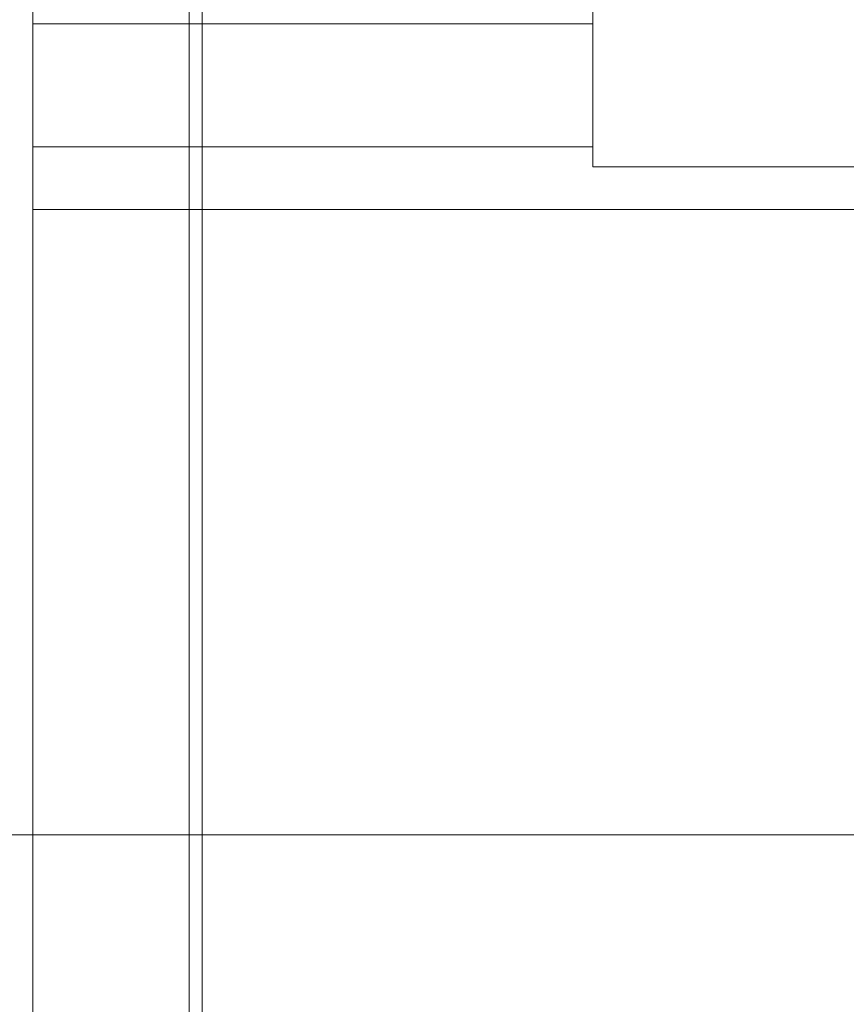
# Model space of a CAD drawing. Header units: inches. Extents: x -412 to -304, y -62 to 18.
# Tile 159 of 256: x -360.16 to -358.91, y -43.12 to -41.63. Entities that reach past the tile are written whole.
import ezdxf

# ---------------------------------------------------------------- set-up
doc = ezdxf.new("R2010")
doc.units = ezdxf.units.IN
doc.header["$LTSCALE"] = 32
doc.header["$MEASUREMENT"] = 0
for name, color, linetype, lineweight in [('Black', 7, 'Continuous', 18), ('DashLine', 7, 'Continuous', 13), ('Drawing', 7, 'Continuous', 18), ('None', 7, 'Continuous', 18), ('SolidLine', 7, 'Continuous', 15), ('TIMotion-Frame', 7, 'Continuous', 18), ('Wood_1-H', 7, 'Continuous', 13)]:
    doc.layers.add(name, color=color, linetype=linetype, lineweight=lineweight)

# ---------------------------------------------------------------- blocks, each defined once
blk = doc.blocks.new('Group-20')
at = {"layer": 'Black'}
for points in [[(-34.5479, 16.5361, 28.9791), (34.5479, 16.5361, 28.9791), (34.5479, -16.5361, 28.9791), (-34.5479, -16.5361, 28.9791)], [(-34.5479, 16.5361, 27.7008), (34.5479, 16.5361, 27.7008), (34.5479, -16.5361, 27.7008), (-34.5479, -16.5361, 27.7008)]]:
    blk.add_3dface(points, dxfattribs=at)
at = {"layer": 'Wood_1-H'}
for points in [[(-35.9649, 17.9531, 28.9988), (35.9649, 17.9531, 28.9988), (35.9649, -17.9531, 28.9988), (-35.9649, -17.9531, 28.9988)], [(-35.9649, 17.9531, 28.9791), (35.9649, 17.9531, 28.9791), (35.9649, -17.9531, 28.9791), (-35.9649, -17.9531, 28.9791)]]:
    blk.add_3dface(points, dxfattribs=at)
blk = doc.blocks.new('MpHtAdjTrough-1095 (3D)')
at = {"layer": 'Black'}
for points in [[(-17.3622, -4.0547, -1.5537), (17.3622, -4.0547, -1.5537), (17.3622, 2.5995, -3.9756), (-17.3622, 2.5995, -3.9756)], [(-17.3622, 2.5917, -4.0365), (17.3622, 2.5917, -4.0365), (17.3622, -4.0751, -1.6099), (-17.3622, -4.0751, -1.6099)]]:
    blk.add_3dface(points, dxfattribs=at)
at = {"layer": 'Black', "invisible_edges": 10}
blk.add_3dface([(17.3622, -4.0751, -1.6099), (17.3622, 2.5917, -4.0365), (17.3622, 2.5995, -3.9756), (17.3622, -4.0547, -1.5537)], dxfattribs=at)
blk = doc.blocks.new('TL9-Upper (3D)')
at = {"layer": 'TIMotion-Frame'}
for points, invisible_edges in [([(-2.0669, 5.8659, -1.8898), (-2.0669, 5.4373, -1.1017), (-2.0669, 5.4527, -1.1024)], 9), ([(-2.0669, 5.8659, -1.8898), (-2.0669, 5.422, -1.0997), (-2.0669, 5.4373, -1.1017)], 9), ([(-2.0669, 5.8659, -1.8898), (-2.0669, 5.3779, -1.0858), (-2.0669, 5.3922, -1.0917)], 9), ([(-2.0669, 5.8659, -1.8898), (-2.0669, 5.3511, -1.0703), (-2.0669, 5.3642, -1.0786)], 9), ([(-2.0669, 5.3922, -1.0917), (-2.0669, 5.4069, -1.0963), (-2.0669, 5.8659, -1.8898)], 10), ([(-2.0669, 5.8659, -1.8898), (-2.0669, -1.3386, -1.8898), (-2.0669, 5.3389, -1.0609), (-2.0669, 5.3511, -1.0703)], 10), ([(-2.0669, 5.3642, -1.0786), (-2.0669, 5.3779, -1.0858), (-2.0669, 5.8659, -1.8898)], 10), ([(-2.0669, 5.4069, -1.0963), (-2.0669, 5.422, -1.0997), (-2.0669, 5.8659, -1.8898)], 10), ([(-2.0669, -1.3386, -1.8916), (-2.0667, 5.8659, -1.8995), (-2.0666, 5.8658, -1.9013)], 9), ([(-2.0669, -1.3386, -1.8916), (-2.0669, 5.8659, -1.8916), (-2.0667, 5.8659, -1.8995)], 9), ([(-2.0669, 5.8659, -1.8898), (-2.0669, 5.8659, -1.8916), (-2.0669, -1.3386, -1.8916), (-2.0669, -1.3386, -1.8898)], 2), ([(-2.0666, 5.8658, -1.9013), (-2.0659, -1.3386, -1.912), (-2.0669, -1.3386, -1.8916)], 9), ([(-2.0659, -1.3386, -1.912), (-2.0666, 5.8658, -1.9013), (-2.0662, 5.8654, -1.9083)], 9), ([(-2.0662, 5.8654, -1.9083), (-2.0658, 5.865, -1.912), (-2.0659, -1.3386, -1.912)], 10), ([(-2.0659, -1.3386, -1.912), (-2.0658, 5.865, -1.912), (-2.0648, 5.864, -1.9212)], 9), ([(-2.0648, 5.864, -1.9212), (-2.0631, -1.3386, -1.9322), (-2.0659, -1.3386, -1.912)], 9), ([(-2.0631, -1.3386, -1.9322), (-2.0648, 5.864, -1.9212), (-2.0647, 5.8638, -1.9224)], 9), ([(-2.0647, 5.8638, -1.9224), (-2.063, 5.8622, -1.9322), (-2.0631, -1.3386, -1.9322)], 10), ([(-2.0631, -1.3386, -1.9322), (-2.063, 5.8622, -1.9322), (-2.0622, 5.8614, -1.9367)], 9), ([(-2.0631, -1.3386, -1.9322), (-2.0622, 5.8614, -1.9367), (-2.0612, 5.8604, -1.9409)], 9), ([(-2.0612, 5.8604, -1.9409), (-2.0586, -1.3386, -1.9521), (-2.0631, -1.3386, -1.9322)], 9), ([(-2.0586, -1.3386, -1.9521), (-2.0612, 5.8604, -1.9409), (-2.0587, 5.8579, -1.9513)], 9), ([(-2.0587, 5.8579, -1.9513), (-2.0585, 5.8577, -1.9521), (-2.0586, -1.3386, -1.9521)], 10), ([(-2.0586, -1.3386, -1.9521), (-2.0585, 5.8577, -1.9521), (-2.056, 5.8552, -1.9602)], 9), ([(-2.056, 5.8552, -1.9602), (-2.0523, -1.3386, -1.9715), (-2.0586, -1.3386, -1.9521)], 9), ([(-2.0523, -1.3386, -1.9715), (-2.056, 5.8552, -1.9602), (-2.0542, 5.8534, -1.9662)], 9), ([(-2.0542, 5.8534, -1.9662), (-2.0522, 5.8514, -1.9715), (-2.0523, -1.3386, -1.9715)], 10), ([(-2.0523, -1.3386, -1.9715), (-2.0522, 5.8514, -1.9715), (-2.0493, 5.8485, -1.979)], 9), ([(-2.0493, 5.8485, -1.979), (-2.0444, -1.3386, -1.9903), (-2.0523, -1.3386, -1.9715)], 9), ([(-2.0444, -1.3386, -1.9903), (-2.0493, 5.8485, -1.979), (-2.0485, 5.8477, -1.9812)], 9), ([(-2.0485, 5.8477, -1.9812), (-2.0443, 5.8435, -1.9903), (-2.0444, -1.3386, -1.9903)], 10), ([(-2.0444, -1.3386, -1.9903), (-2.0443, 5.8435, -1.9903), (-2.0421, 5.8413, -1.9952)], 9), ([(-2.0444, -1.3386, -1.9903), (-2.0421, 5.8413, -1.9952), (-2.041, 5.8402, -1.9972)], 9), ([(-2.041, 5.8402, -1.9972), (-2.035, -1.3386, -2.0084), (-2.0444, -1.3386, -1.9903)], 9), ([(-2.041, 5.8402, -1.9972), (-2.035, 5.8341, -2.0084), (-2.035, -1.3386, -2.0084)], 10), ([(-2.035, -1.3386, -2.0084), (-2.035, 5.8341, -2.0084), (-2.0347, 5.8339, -2.0088)], 9), ([(-2.035, -1.3386, -2.0084), (-2.0347, 5.8339, -2.0088), (-2.0311, 5.8303, -2.0145)], 9), ([(-1.2206, 5.4682, -1.1017), (-1.2206, 5.4527, -1.1024), (-1.2206, 5.222, -1.122), (-1.2206, 5.8366, -1.122)], 10), ([(-2.0311, 5.8303, -2.0145), (-2.024, -1.3386, -2.0256), (-2.035, -1.3386, -2.0084)], 9), ([(-2.024, -1.3386, -2.0256), (-2.0311, 5.8303, -2.0145), (-2.0248, 5.8239, -2.0244)], 9), ([(-2.0248, 5.8239, -2.0244), (-2.0239, 5.8231, -2.0256), (-2.024, -1.3386, -2.0256)], 10), ([(-2.024, -1.3386, -2.0256), (-2.0239, 5.8231, -2.0256), (-2.0198, 5.819, -2.031)], 9), ([(-2.0198, 5.819, -2.031), (-2.0115, -1.3386, -2.0418), (-2.024, -1.3386, -2.0256)], 9), ([(-2.0115, -1.3386, -2.0418), (-2.0198, 5.819, -2.031), (-2.0129, 5.8121, -2.0401)], 9), ([(-2.0129, 5.8121, -2.0401), (-2.0114, 5.8106, -2.0417), (-2.0115, -1.3386, -2.0418)], 10), ([(-2.0115, -1.3386, -2.0418), (-2.0114, 5.8106, -2.0417), (-2.0072, 5.8064, -2.0464)], 9), ([(-2.0072, 5.8064, -2.0464), (-1.9977, -1.3386, -2.0568), (-2.0115, -1.3386, -2.0418)], 9), ([(-1.9977, -1.3386, -2.0568), (-2.0072, 5.8064, -2.0464), (-1.999, 5.7982, -2.0555)], 9), ([(-1.999, 5.7982, -2.0555), (-1.9977, 5.7968, -2.0567), (-1.9977, -1.3386, -2.0568)], 10), ([(-1.9977, -1.3386, -2.0568), (-1.9977, 5.7968, -2.0567), (-1.9933, 5.7925, -2.0608)], 9), ([(-1.9933, 5.7925, -2.0608), (-1.9827, -1.3386, -2.0706), (-1.9977, -1.3386, -2.0568)], 9), ([(-1.9827, -1.3386, -2.0706), (-1.9933, 5.7925, -2.0608), (-1.9844, 5.7836, -2.0691)], 9), ([(-1.9844, 5.7836, -2.0691), (-1.9827, 5.7818, -2.0705), (-1.9827, -1.3386, -2.0706)], 10), ([(-1.9827, -1.3386, -2.0706), (-1.9827, 5.7818, -2.0705), (-1.9783, 5.7775, -2.0739)], 9), ([(-1.9783, 5.7775, -2.0739), (-1.9665, -1.3386, -2.083), (-1.9827, -1.3386, -2.0706)], 9), ([(-1.9665, -1.3386, -2.083), (-1.9783, 5.7775, -2.0739), (-1.9684, 5.7675, -2.0817)], 9), ([(-1.9684, 5.7675, -2.0817), (-1.9665, 5.7656, -2.0829), (-1.9665, -1.3386, -2.083)], 10), ([(-1.9665, -1.3386, -2.083), (-1.9665, 5.7656, -2.0829), (-1.9622, 5.7613, -2.0857)], 9), ([(-1.9622, 5.7613, -2.0857), (-1.9494, -1.3386, -2.094), (-1.9665, -1.3386, -2.083)], 9), ([(-1.9622, 5.7613, -2.0857), (-1.9493, 5.7485, -2.094), (-1.9494, -1.3386, -2.094)], 10), ([(-1.9494, -1.3386, -2.094), (-1.9493, 5.7485, -2.094), (-1.9487, 5.7478, -2.0944)], 9), ([(-1.9494, -1.3386, -2.094), (-1.9487, 5.7478, -2.0944), (-1.9452, 5.7443, -2.0962)], 9), ([(-1.9452, 5.7443, -2.0962), (-1.9313, -1.3386, -2.1035), (-1.9494, -1.3386, -2.094)], 9), ([(-1.9452, 5.7443, -2.0962), (-1.9312, 5.7304, -2.1034), (-1.9313, -1.3386, -2.1035)], 10), ([(-1.9313, -1.3386, -2.1035), (-1.9312, 5.7304, -2.1034), (-1.9277, 5.7269, -2.1051)], 9), ([(-1.9313, -1.3386, -2.1035), (-1.9277, 5.7269, -2.1051), (-1.9274, 5.7265, -2.1053)], 9), ([(-1.9274, 5.7265, -2.1053), (-1.9125, -1.3386, -2.1114), (-1.9313, -1.3386, -2.1035)], 9), ([(-1.9274, 5.7265, -2.1053), (-1.9124, 5.7115, -2.1111), (-1.9125, -1.3386, -2.1114)], 10), ([(-1.9125, -1.3386, -2.1114), (-1.9124, 5.7115, -2.1111), (-1.9088, 5.7079, -2.1125)], 9), ([(-1.9088, 5.7079, -2.1125), (-1.893, -1.3386, -2.1176), (-1.9125, -1.3386, -2.1114)], 9), ([(-1.893, -1.3386, -2.1176), (-1.9088, 5.7079, -2.1125), (-1.9054, 5.7046, -2.1139)], 9), ([(-1.9054, 5.7046, -2.1139), (-1.8929, 5.6921, -2.1173), (-1.893, -1.3386, -2.1176)], 10), ([(-1.893, -1.3386, -2.1176), (-1.8929, 5.6921, -2.1173), (-1.8896, 5.6888, -2.1182)], 9), ([(-1.8896, 5.6888, -2.1182), (-1.8731, -1.3386, -2.1221), (-1.893, -1.3386, -2.1176)], 9), ([(-1.8731, -1.3386, -2.1221), (-1.8896, 5.6888, -2.1182), (-1.8804, 5.6796, -2.1207)], 9), ([(-1.8804, 5.6796, -2.1207), (-1.873, 5.6723, -2.1219), (-1.8731, -1.3386, -2.1221)], 10), ([(-1.8731, -1.3386, -2.1221), (-1.873, 5.6723, -2.1219), (-1.8701, 5.6693, -2.1224)], 9), ([(-1.8701, 5.6693, -2.1224), (-1.8529, -1.3386, -2.1249), (-1.8731, -1.3386, -2.1221)], 9), ([(-1.8529, -1.3386, -2.1249), (-1.8701, 5.6693, -2.1224), (-1.8575, 5.6568, -2.1244)], 9), ([(-1.8575, 5.6568, -2.1244), (-1.8529, 5.6521, -2.1247), (-1.8529, -1.3386, -2.1249)], 10), ([(-1.8529, -1.3386, -2.1249), (-1.8529, 5.6521, -2.1247), (-1.8503, 5.6495, -2.1249)], 9), ([(-1.8503, 5.6495, -2.1249), (-1.8326, -1.3386, -2.126), (-1.8529, -1.3386, -2.1249)], 9), ([(-1.8503, 5.6495, -2.1249), (-1.8326, 5.6317, -2.1259), (-1.8326, -1.3386, -2.126)], 10), ([(-1.8326, -1.3386, -2.126), (-1.8326, 5.6317, -2.1259), (-1.8307, 5.6299, -2.126)], 9), ([(-1.8307, 5.6299, -2.126), (-1.8307, -1.3386, -2.126), (-1.8326, -1.3386, -2.126)], 8), ([(-1.8111, 5.4921, -2.126), (-1.8111, -1.3386, -2.126), (-1.8307, -1.3386, -2.126), (-1.8307, 5.6299, -2.126)], 8), ([(-2.0669, 5.4382, -0.5909), (-1.2206, 5.4382, -0.5909), (-1.2206, 5.4665, -0.5908), (-2.0669, 5.4665, -0.5908)], 4), ([(-2.0669, 5.4382, -0.5909), (-2.0669, 5.4665, -0.5908), (-2.0669, 5.4527, -0.748), (-2.0669, 5.4373, -0.7487)], 10), ([(-1.2206, 5.4665, -0.5908), (-1.2206, 5.4382, -0.5909), (-1.2206, 5.4373, -0.7487), (-1.2206, 5.4527, -0.748)], 10), ([(-2.0669, 5.4527, -0.748), (-1.2206, 5.4527, -0.748), (-1.2206, 5.4373, -0.7487), (-2.0669, 5.4373, -0.7487)], 5), ([(-2.0669, 5.4373, -1.1017), (-1.2206, 5.4373, -1.1017), (-1.2206, 5.4527, -1.1024), (-2.0669, 5.4527, -1.1024)], 5), ([(-1.2206, 5.222, -1.122), (-1.2206, 5.4527, -1.1024), (-1.2206, 5.4373, -1.1017)], 9), ([(-2.0669, 5.252, -0.3425), (-2.0669, 5.4382, -0.5909), (-2.0669, 5.3389, -0.7895), (-2.0669, 5.3275, -0.7999)], 10), ([(-2.0669, 5.4382, -0.5909), (-2.0669, 5.4069, -0.7541), (-2.0669, 5.3922, -0.7587)], 9), ([(-2.0669, 5.4382, -0.5909), (-2.0669, 5.3779, -0.7646), (-2.0669, 5.3642, -0.7718)], 9), ([(-2.0669, 5.4382, -0.5909), (-2.0669, 5.422, -0.7507), (-2.0669, 5.4069, -0.7541)], 9), ([(-2.0669, 5.3642, -0.7718), (-2.0669, 5.3511, -0.7801), (-2.0669, 5.4382, -0.5909)], 10), ([(-2.0669, 5.4373, -0.7487), (-2.0669, 5.422, -0.7507), (-2.0669, 5.4382, -0.5909)], 10), ([(-2.0669, 5.3922, -0.7587), (-2.0669, 5.3779, -0.7646), (-2.0669, 5.4382, -0.5909)], 10), ([(-2.0669, 5.3511, -0.7801), (-2.0669, 5.3389, -0.7895), (-2.0669, 5.4382, -0.5909)], 10), ([(-2.0669, 5.4373, -0.7487), (-1.2206, 5.4373, -0.7487), (-1.2206, 5.422, -0.7507), (-2.0669, 5.422, -0.7507)], 5), ([(-2.0669, 5.422, -1.0997), (-1.2206, 5.422, -1.0997), (-1.2206, 5.4373, -1.1017), (-2.0669, 5.4373, -1.1017)], 5), ([(-1.2206, 5.4382, -0.5909), (-1.2206, 5.4069, -0.7541), (-1.2206, 5.422, -0.7507)], 9), ([(-1.2206, 5.4382, -0.5909), (-1.2206, 5.3642, -0.7718), (-1.2206, 5.3779, -0.7646)], 9), ([(-1.2206, 5.4382, -0.5909), (-1.2206, 5.3389, -0.7895), (-1.2206, 5.3511, -0.7801)], 9), ([(-1.2206, 5.4382, -0.5909), (-1.2206, 5.3922, -0.7587), (-1.2206, 5.4069, -0.7541)], 9), ([(-1.2206, 5.3511, -0.7801), (-1.2206, 5.3642, -0.7718), (-1.2206, 5.4382, -0.5909)], 10), ([(-1.2206, 5.3275, -0.7999), (-1.2206, 5.3389, -0.7895), (-1.2206, 5.4382, -0.5909), (-1.2206, 5.252, -0.3425)], 10), ([(-1.2206, 5.3779, -0.7646), (-1.2206, 5.3922, -0.7587), (-1.2206, 5.4382, -0.5909)], 10), ([(-1.2206, 5.422, -0.7507), (-1.2206, 5.4373, -0.7487), (-1.2206, 5.4382, -0.5909)], 10), ([(-1.2206, 5.222, -1.122), (-1.2206, 5.4373, -1.1017), (-1.2206, 5.422, -1.0997)], 9), ([(-2.0669, 5.422, -0.7507), (-1.2206, 5.422, -0.7507), (-1.2206, 5.4069, -0.7541), (-2.0669, 5.4069, -0.7541)], 5), ([(-2.0669, 5.4069, -1.0963), (-1.2206, 5.4069, -1.0963), (-1.2206, 5.422, -1.0997), (-2.0669, 5.422, -1.0997)], 5), ([(-1.2206, 5.422, -1.0997), (-1.2206, 5.4069, -1.0963), (-1.2206, 5.222, -1.122)], 10), ([(-2.0669, 5.4069, -0.7541), (-1.2206, 5.4069, -0.7541), (-1.2206, 5.3922, -0.7587), (-2.0669, 5.3922, -0.7587)], 5), ([(-2.0669, 5.3922, -1.0917), (-1.2206, 5.3922, -1.0917), (-1.2206, 5.4069, -1.0963), (-2.0669, 5.4069, -1.0963)], 5), ([(-1.2206, 5.222, -1.122), (-1.2206, 5.4069, -1.0963), (-1.2206, 5.3922, -1.0917)], 9), ([(-2.0669, 5.3922, -0.7587), (-1.2206, 5.3922, -0.7587), (-1.2206, 5.3779, -0.7646), (-2.0669, 5.3779, -0.7646)], 5), ([(-2.0669, 5.3779, -1.0858), (-1.2206, 5.3779, -1.0858), (-1.2206, 5.3922, -1.0917), (-2.0669, 5.3922, -1.0917)], 5), ([(-1.2206, 5.3922, -1.0917), (-1.2206, 5.3779, -1.0858), (-1.2206, 5.222, -1.122)], 10), ([(-2.0669, 5.3779, -0.7646), (-1.2206, 5.3779, -0.7646), (-1.2206, 5.3642, -0.7718), (-2.0669, 5.3642, -0.7718)], 5), ([(-2.0669, 5.3642, -1.0786), (-1.2206, 5.3642, -1.0786), (-1.2206, 5.3779, -1.0858), (-2.0669, 5.3779, -1.0858)], 5), ([(-1.2206, 5.222, -1.122), (-1.2206, 5.3779, -1.0858), (-1.2206, 5.3642, -1.0786)], 9), ([(-2.0669, 5.3642, -0.7718), (-1.2206, 5.3642, -0.7718), (-1.2206, 5.3511, -0.7801), (-2.0669, 5.3511, -0.7801)], 5), ([(-2.0669, 5.3511, -1.0703), (-1.2206, 5.3511, -1.0703), (-1.2206, 5.3642, -1.0786), (-2.0669, 5.3642, -1.0786)], 5), ([(-1.2206, 5.3642, -1.0786), (-1.2206, 5.3511, -1.0703), (-1.2206, 5.222, -1.122)], 10), ([(-2.0669, 5.3511, -0.7801), (-1.2206, 5.3511, -0.7801), (-1.2206, 5.3389, -0.7895), (-2.0669, 5.3389, -0.7895)], 5), ([(-2.0669, 5.3389, -1.0609), (-1.2206, 5.3389, -1.0609), (-1.2206, 5.3511, -1.0703), (-2.0669, 5.3511, -1.0703)], 5), ([(-1.2206, 5.3511, -1.0703), (-1.2206, 5.3389, -1.0609), (-1.2206, 5.222, -1.122)], 10), ([(-2.0669, 5.3389, -0.7895), (-1.2206, 5.3389, -0.7895), (-1.2206, 5.3275, -0.7999), (-2.0669, 5.3275, -0.7999)], 5), ([(-2.0669, 5.3275, -1.0505), (-1.2206, 5.3275, -1.0505), (-1.2206, 5.3389, -1.0609), (-2.0669, 5.3389, -1.0609)], 5), ([(-2.0669, 5.3275, -1.0505), (-2.0669, 5.3389, -1.0609), (-2.0669, -1.3386, -1.8898)], 10), ([(-2.0669, 5.3275, -0.7999), (-1.2206, 5.3275, -0.7999), (-1.2206, 5.317, -0.8113), (-2.0669, 5.317, -0.8113)], 5), ([(-2.0669, 5.317, -1.0391), (-1.2206, 5.317, -1.0391), (-1.2206, 5.3275, -1.0505), (-2.0669, 5.3275, -1.0505)], 5), ([(-2.0669, 0.1962, -0.9098), (-2.0669, 5.252, -0.3425), (-2.0669, 5.3275, -0.7999), (-2.0669, 5.317, -0.8113)], 11), ([(-2.0669, 5.317, -1.0391), (-2.0669, 5.3275, -1.0505), (-2.0669, -1.3386, -1.8898)], 10), ([(-1.2206, 5.222, -1.122), (-1.2206, 5.3389, -1.0609), (-1.2206, 5.3275, -1.0505)], 9), ([(-1.2206, 5.3275, -0.7999), (-1.2206, 5.2456, -0.3348), (-1.2206, 5.2387, -0.3277), (-1.2206, 5.2312, -0.3212)], 9), ([(-1.2206, 5.3275, -0.7999), (-1.2206, 5.252, -0.3425), (-1.2206, 5.2456, -0.3348)], 9), ([(-1.2206, 5.2312, -0.3212), (-1.2206, 5.2231, -0.3153), (-1.2206, 5.3275, -0.7999)], 10), ([(-1.2206, 5.222, -0.3145), (-1.2206, 5.317, -0.8113), (-1.2206, 5.3275, -0.7999)], 9), ([(-1.2206, 5.3275, -1.0505), (-1.2206, 5.317, -1.0391), (-1.2206, 5.222, -1.122)], 10), ([(-1.2206, 5.2231, -0.3153), (-1.2206, 5.222, -0.3145), (-1.2206, 5.3275, -0.7999)], 10), ([(-2.0669, 5.317, -0.8113), (-1.2206, 5.317, -0.8113), (-1.2206, 5.3076, -0.8236), (-2.0669, 5.3076, -0.8236)], 5), ([(-2.0669, 5.3076, -1.0268), (-1.2206, 5.3076, -1.0268), (-1.2206, 5.317, -1.0391), (-2.0669, 5.317, -1.0391)], 5), ([(-2.0669, -1.3386, -1.8898), (-2.0669, 5.3076, -1.0268), (-2.0669, 5.317, -1.0391)], 9), ([(-2.0669, 5.317, -0.8113), (-2.0669, 5.3076, -0.8236), (-2.0669, 0.1962, -0.9098)], 10), ([(-1.2206, 5.222, -1.122), (-1.2206, 5.317, -1.0391), (-1.2206, 5.3076, -1.0268)], 9), ([(-1.2206, 5.3076, -0.8236), (-1.2206, 5.317, -0.8113), (-1.2206, 5.222, -0.3145)], 10), ([(-2.0669, 5.3076, -0.8236), (-1.2206, 5.3076, -0.8236), (-1.2206, 5.2993, -0.8366), (-2.0669, 5.2993, -0.8366)], 5), ([(-2.0669, 5.2993, -1.0138), (-1.2206, 5.2993, -1.0138), (-1.2206, 5.3076, -1.0268), (-2.0669, 5.3076, -1.0268)], 5), ([(-2.0669, -1.3386, -1.8898), (-2.0669, 5.2993, -1.0138), (-2.0669, 5.3076, -1.0268)], 9), ([(-2.0669, 5.3076, -0.8236), (-2.0669, 5.2993, -0.8366), (-2.0669, 0.1962, -0.9098)], 10), ([(-2.0669, 5.2993, -0.8366), (-1.2206, 5.2993, -0.8366), (-1.2206, 5.2922, -0.8503), (-2.0669, 5.2922, -0.8503)], 5), ([(-2.0669, 5.2922, -1.0001), (-1.2206, 5.2922, -1.0001), (-1.2206, 5.2993, -1.0138), (-2.0669, 5.2993, -1.0138)], 5), ([(-2.0669, 5.2993, -1.0138), (-2.0669, 0.0803, -1.0917), (-2.0669, 0.0946, -1.0858)], 9), ([(-2.0669, 5.2993, -1.0138), (-2.0669, 0.1213, -1.0703), (-2.0669, 0.1336, -1.0609)], 9), ([(-2.0669, 0.0946, -1.0858), (-2.0669, 0.1083, -1.0786), (-2.0669, 5.2993, -1.0138)], 10), ([(-2.0669, 0.1083, -1.0786), (-2.0669, 0.1213, -1.0703), (-2.0669, 5.2993, -1.0138)], 10), ([(-2.0669, 5.2993, -1.0138), (-2.0669, 0.1554, -1.0391), (-2.0669, 0.1648, -1.0268)], 9), ([(-2.0669, 0.1336, -1.0609), (-2.0669, 0.145, -1.0505), (-2.0669, 5.2993, -1.0138)], 10), ([(-2.0669, 0.145, -1.0505), (-2.0669, 0.1554, -1.0391), (-2.0669, 5.2993, -1.0138)], 10), ([(-2.0669, 5.2993, -1.0138), (-2.0669, -1.3386, -1.8898), (-2.0669, 0.0656, -1.0963), (-2.0669, 0.0803, -1.0917)], 11), ([(-2.0669, 0.1648, -1.0268), (-2.0669, 0.1731, -1.0138), (-2.0669, 5.2993, -1.0138)], 10), ([(-2.0669, 5.2922, -1.0001), (-2.0669, 5.2993, -1.0138), (-2.0669, 0.1962, -0.9406)], 10), ([(-2.0669, 0.1962, -0.9098), (-2.0669, 5.2993, -0.8366), (-2.0669, 5.2922, -0.8503)], 9), ([(-2.0669, 5.2993, -1.0138), (-2.0669, 0.1908, -0.9711), (-2.0669, 0.1942, -0.956)], 9), ([(-2.0669, 5.2993, -1.0138), (-2.0669, 0.1803, -1.0001), (-2.0669, 0.1862, -0.9858)], 9), ([(-2.0669, 0.1862, -0.9858), (-2.0669, 0.1908, -0.9711), (-2.0669, 5.2993, -1.0138)], 10), ([(-2.0669, 0.1731, -1.0138), (-2.0669, 0.1803, -1.0001), (-2.0669, 5.2993, -1.0138)], 10), ([(-2.0669, 0.1942, -0.956), (-2.0669, 0.1962, -0.9406), (-2.0669, 5.2993, -1.0138)], 10), ([(-1.2206, 5.222, -0.3145), (-1.2206, 5.2993, -0.8366), (-1.2206, 5.3076, -0.8236)], 9), ([(-1.2206, 5.3076, -1.0268), (-1.2206, 5.2993, -1.0138), (-1.2206, 5.222, -1.122)], 10), ([(-1.2206, 5.222, -1.122), (-1.2206, 5.2993, -1.0138), (-1.2206, 5.2922, -1.0001)], 9), ([(-1.2206, 5.2922, -0.8503), (-1.2206, 5.2993, -0.8366), (-1.2206, 5.222, -0.3145)], 10), ([(-2.0669, 5.2922, -0.8503), (-1.2206, 5.2922, -0.8503), (-1.2206, 5.2863, -0.8646), (-2.0669, 5.2863, -0.8646)], 5), ([(-2.0669, 5.2863, -0.9858), (-1.2206, 5.2863, -0.9858), (-1.2206, 5.2922, -1.0001), (-2.0669, 5.2922, -1.0001)], 5), ([(-2.0669, 5.2863, -0.9858), (-2.0669, 5.2922, -1.0001), (-2.0669, 0.1962, -0.9406)], 10), ([(-2.0669, 5.2922, -0.8503), (-2.0669, 5.2863, -0.8646), (-2.0669, 0.1962, -0.9098)], 10), ([(-2.0669, 5.2863, -0.8646), (-1.2206, 5.2863, -0.8646), (-1.2206, 5.2816, -0.8793), (-2.0669, 5.2816, -0.8793)], 5), ([(-2.0669, 5.2816, -0.9711), (-1.2206, 5.2816, -0.9711), (-1.2206, 5.2863, -0.9858), (-2.0669, 5.2863, -0.9858)], 5), ([(-2.0669, 0.1962, -0.9406), (-2.0669, 5.2816, -0.9711), (-2.0669, 5.2863, -0.9858)], 9), ([(-2.0669, 5.2863, -0.8646), (-2.0669, 5.2816, -0.8793), (-2.0669, 0.1962, -0.9098)], 10), ([(-2.0669, 5.2816, -0.8793), (-1.2206, 5.2816, -0.8793), (-1.2206, 5.2783, -0.8944), (-2.0669, 5.2783, -0.8944)], 5), ([(-2.0669, 5.2783, -0.956), (-1.2206, 5.2783, -0.956), (-1.2206, 5.2816, -0.9711), (-2.0669, 5.2816, -0.9711)], 5), ([(-2.0669, 0.1969, -0.9252), (-2.0669, 0.1962, -0.9098), (-2.0669, 5.2816, -0.8793), (-2.0669, 5.2783, -0.8944)], 10), ([(-2.0669, 5.2783, -0.956), (-2.0669, 5.2816, -0.9711), (-2.0669, 0.1962, -0.9406)], 10), ([(-1.2206, 5.222, -0.3145), (-1.2206, 5.2863, -0.8646), (-1.2206, 5.2922, -0.8503)], 9), ([(-1.2206, 5.2922, -1.0001), (-1.2206, 5.2863, -0.9858), (-1.2206, 5.222, -1.122)], 10), ([(-1.2206, 5.222, -0.3145), (-1.2206, 5.2816, -0.8793), (-1.2206, 5.2863, -0.8646)], 9), ([(-1.2206, 5.222, -1.122), (-1.2206, 5.2863, -0.9858), (-1.2206, 5.2816, -0.9711)], 9), ([(-1.2206, 5.222, -1.122), (-1.2206, 5.2816, -0.9711), (-1.2206, 5.2783, -0.956)], 9), ([(-1.2206, 5.2783, -0.8944), (-1.2206, 5.2816, -0.8793), (-1.2206, 5.222, -0.3145)], 10), ([(-2.0669, 5.2783, -0.8944), (-1.2206, 5.2783, -0.8944), (-1.2206, 5.2763, -0.9098), (-2.0669, 5.2763, -0.9098)], 5), ([(-2.0669, 5.2763, -0.9406), (-1.2206, 5.2763, -0.9406), (-1.2206, 5.2783, -0.956), (-2.0669, 5.2783, -0.956)], 5), ([(-2.0669, 0.1969, -0.9252), (-2.0669, 5.2783, -0.8944), (-2.0669, 5.2763, -0.9098)], 9), ([(-2.0669, 5.2763, -0.9406), (-2.0669, 5.2783, -0.956), (-2.0669, 0.1962, -0.9406)], 10), ([(-2.0669, 5.2763, -0.9098), (-1.2206, 5.2763, -0.9098), (-1.2206, 5.2756, -0.9252), (-2.0669, 5.2756, -0.9252)], 5), ([(-2.0669, 5.2756, -0.9252), (-1.2206, 5.2756, -0.9252), (-1.2206, 5.2763, -0.9406), (-2.0669, 5.2763, -0.9406)], 5), ([(-2.0669, 0.1962, -0.9406), (-2.0669, 0.1969, -0.9252), (-2.0669, 5.2756, -0.9252), (-2.0669, 5.2763, -0.9406)], 10), ([(-2.0669, 5.2763, -0.9098), (-2.0669, 5.2756, -0.9252), (-2.0669, 0.1969, -0.9252)], 10), ([(-1.2206, 5.222, -0.3145), (-1.2206, 5.2763, -0.9098), (-1.2206, 5.2783, -0.8944)], 9), ([(-1.2206, 5.2783, -0.956), (-1.2206, 5.2763, -0.9406), (-1.2206, 5.222, -1.122)], 10), ([(-1.2206, 5.222, -0.3145), (-1.2206, 5.222, -1.122), (-1.2206, 5.2756, -0.9252), (-1.2206, 5.2763, -0.9098)], 10), ([(-1.2206, 5.2763, -0.9406), (-1.2206, 5.2756, -0.9252), (-1.2206, 5.222, -1.122)], 10), ([(-1.2206, 5.252, -0.3425), (-2.0669, 5.252, -0.3425), (-2.0669, 5.2456, -0.3348), (-1.2206, 5.2456, -0.3348)], 4), ([(-2.0669, 5.252, -0.3425), (-2.0669, 0.1962, -0.9098), (-2.0669, 0.1942, -0.8944), (-2.0669, 5.1575, -0.2953)], 13), ([(-2.0669, 5.1575, -0.2953), (-2.0669, 5.1674, -0.2957), (-2.0669, 5.252, -0.3425)], 10), ([(-2.0669, 5.2387, -0.3277), (-2.0669, 5.2456, -0.3348), (-2.0669, 5.252, -0.3425), (-2.0669, 5.1674, -0.2957)], 12), ([(-1.2206, 5.2456, -0.3348), (-2.0669, 5.2456, -0.3348), (-2.0669, 5.2387, -0.3277), (-1.2206, 5.2387, -0.3277)], 5), ([(-1.2206, 5.2387, -0.3277), (-2.0669, 5.2387, -0.3277), (-2.0669, 5.2312, -0.3212), (-1.2206, 5.2312, -0.3212)], 5), ([(-2.0669, 5.2231, -0.3153), (-2.0669, 5.2312, -0.3212), (-2.0669, 5.2387, -0.3277), (-2.0669, 5.1674, -0.2957)], 12), ([(-1.2206, 5.2312, -0.3212), (-2.0669, 5.2312, -0.3212), (-2.0669, 5.2231, -0.3153), (-1.2206, 5.2231, -0.3153)], 5), ([(-2.0669, 5.2231, -0.3153), (-2.0669, 5.2147, -0.3102), (-1.2206, 5.222, -0.3145)], 10), ([(-1.2206, 5.222, -0.3145), (-1.2206, 5.2231, -0.3153), (-2.0669, 5.2231, -0.3153)], 10), ([(-2.0669, 5.2231, -0.3153), (-2.0669, 5.1674, -0.2957), (-2.0669, 5.1773, -0.297), (-2.0669, 5.187, -0.2991)], 9), ([(-2.0669, 5.2147, -0.3102), (-2.0669, 5.2231, -0.3153), (-2.0669, 5.187, -0.2991)], 10), ([(-0.4332, 5.222, -0.3145), (-1.2206, 5.222, -0.3145), (-2.0669, 5.2147, -0.3102), (2.0669, 5.2147, -0.3102)], 14), ([(-0.4332, 5.222, -1.122), (-1.2206, 5.222, -1.122), (-0.8478, 5.222, -0.9518), (-0.8269, 5.222, -0.9528)], 10), ([(-1.2206, 5.222, -1.122), (-0.889, 5.222, -0.9446), (-0.8686, 5.222, -0.9491)], 9), ([(-1.2206, 5.222, -1.122), (-0.947, 5.222, -0.9206), (-0.9284, 5.222, -0.9303)], 9), ([(-0.8686, 5.222, -0.9491), (-0.8478, 5.222, -0.9518), (-1.2206, 5.222, -1.122)], 10), ([(-0.9284, 5.222, -0.9303), (-0.909, 5.222, -0.9383), (-1.2206, 5.222, -1.122)], 10), ([(-0.909, 5.222, -0.9383), (-0.889, 5.222, -0.9446), (-1.2206, 5.222, -1.122)], 10), ([(-1.2206, 5.222, -1.122), (-0.9812, 5.222, -0.8966), (-0.9646, 5.222, -0.9093)], 9), ([(-1.2206, 5.222, -1.122), (-1.0108, 5.222, -0.867), (-0.9967, 5.222, -0.8824)], 9), ([(-1.2206, 5.222, -1.122), (-1.0588, 5.222, -0.7748), (-1.0525, 5.222, -0.7947)], 9), ([(-1.2206, 5.222, -1.122), (-1.2206, 5.222, -0.3145), (-1.067, 5.222, -0.7126), (-1.0661, 5.222, -0.7335)], 10), ([(-1.2206, 5.222, -0.3145), (-0.8686, 5.222, -0.4761), (-0.889, 5.222, -0.4806)], 9), ([(-0.9967, 5.222, -0.8824), (-0.9812, 5.222, -0.8966), (-1.2206, 5.222, -1.122)], 10), ([(-1.2206, 5.222, -1.122), (-1.0349, 5.222, -0.8327), (-1.0236, 5.222, -0.8503)], 9), ([(-1.0525, 5.222, -0.7947), (-1.0445, 5.222, -0.8141), (-1.2206, 5.222, -1.122)], 10), ([(-1.0661, 5.222, -0.7335), (-1.0634, 5.222, -0.7543), (-1.2206, 5.222, -1.122)], 10), ([(-1.2206, 5.222, -0.3145), (-1.0634, 5.222, -0.6709), (-1.0661, 5.222, -0.6917)], 9), ([(-1.2206, 5.222, -0.3145), (-0.8478, 5.222, -0.4734), (-0.8686, 5.222, -0.4761)], 9), ([(-1.0236, 5.222, -0.8503), (-1.0108, 5.222, -0.867), (-1.2206, 5.222, -1.122)], 10), ([(-1.0634, 5.222, -0.7543), (-1.0588, 5.222, -0.7748), (-1.2206, 5.222, -1.122)], 10), ([(-1.2206, 5.222, -0.3145), (-1.0588, 5.222, -0.6504), (-1.0634, 5.222, -0.6709)], 9), ([(-1.2206, 5.222, -0.3145), (-1.0349, 5.222, -0.5925), (-1.0445, 5.222, -0.6111)], 9), ([(-1.2206, 5.222, -0.3145), (-0.9812, 5.222, -0.5286), (-0.9967, 5.222, -0.5428)], 9), ([(-1.2206, 5.222, -0.3145), (-0.947, 5.222, -0.5046), (-0.9646, 5.222, -0.5159)], 9), ([(-1.2206, 5.222, -0.3145), (-0.909, 5.222, -0.4869), (-0.9284, 5.222, -0.4949)], 9), ([(-1.2206, 5.222, -0.3145), (-0.4332, 5.222, -0.3145), (-0.8269, 5.222, -0.4724), (-0.8478, 5.222, -0.4734)], 10), ([(-0.9646, 5.222, -0.9093), (-0.947, 5.222, -0.9206), (-1.2206, 5.222, -1.122)], 10), ([(-1.0661, 5.222, -0.6917), (-1.067, 5.222, -0.7126), (-1.2206, 5.222, -0.3145)], 10), ([(-1.0445, 5.222, -0.6111), (-1.0525, 5.222, -0.6305), (-1.2206, 5.222, -0.3145)], 10), ([(-0.9646, 5.222, -0.5159), (-0.9812, 5.222, -0.5286), (-1.2206, 5.222, -0.3145)], 10), ([(-0.889, 5.222, -0.4806), (-0.909, 5.222, -0.4869), (-1.2206, 5.222, -0.3145)], 10), ([(-1.0525, 5.222, -0.6305), (-1.0588, 5.222, -0.6504), (-1.2206, 5.222, -0.3145)], 10), ([(-1.2206, 5.222, -0.3145), (-1.0108, 5.222, -0.5582), (-1.0236, 5.222, -0.5748)], 9), ([(-0.9284, 5.222, -0.4949), (-0.947, 5.222, -0.5046), (-1.2206, 5.222, -0.3145)], 10), ([(-1.0445, 5.222, -0.8141), (-1.0349, 5.222, -0.8327), (-1.2206, 5.222, -1.122)], 10), ([(-0.9967, 5.222, -0.5428), (-1.0108, 5.222, -0.5582), (-1.2206, 5.222, -0.3145)], 10), ([(-1.0236, 5.222, -0.5748), (-1.0349, 5.222, -0.5925), (-1.2206, 5.222, -0.3145)], 10), ([(-1.067, 2.9996, -0.7126), (-1.067, 5.222, -0.7126), (-1.0661, 5.222, -0.6917), (-1.0661, 2.9996, -0.6917)], 5), ([(-1.0661, 2.9996, -0.7335), (-1.0661, 5.222, -0.7335), (-1.067, 5.222, -0.7126), (-1.067, 2.9996, -0.7126)], 5), ([(-1.0661, 2.9996, -0.6917), (-1.0661, 5.222, -0.6917), (-1.0634, 5.222, -0.6709), (-1.0634, 2.9996, -0.6709)], 5), ([(-1.0634, 2.9996, -0.7543), (-1.0634, 5.222, -0.7543), (-1.0661, 5.222, -0.7335), (-1.0661, 2.9996, -0.7335)], 5), ([(-1.0634, 2.9996, -0.6709), (-1.0634, 5.222, -0.6709), (-1.0588, 5.222, -0.6504), (-1.0588, 2.9996, -0.6504)], 5), ([(-1.0588, 2.9996, -0.7748), (-1.0588, 5.222, -0.7748), (-1.0634, 5.222, -0.7543), (-1.0634, 2.9996, -0.7543)], 5), ([(-1.0588, 2.9996, -0.6504), (-1.0588, 5.222, -0.6504), (-1.0525, 5.222, -0.6305), (-1.0525, 2.9996, -0.6305)], 5), ([(-1.0525, 2.9996, -0.7947), (-1.0525, 5.222, -0.7947), (-1.0588, 5.222, -0.7748), (-1.0588, 2.9996, -0.7748)], 5), ([(-1.0525, 2.9996, -0.6305), (-1.0525, 5.222, -0.6305), (-1.0445, 5.222, -0.6111), (-1.0445, 2.9996, -0.6111)], 5), ([(-1.0445, 2.9996, -0.8141), (-1.0445, 5.222, -0.8141), (-1.0525, 5.222, -0.7947), (-1.0525, 2.9996, -0.7947)], 5), ([(-1.0445, 2.9996, -0.6111), (-1.0445, 5.222, -0.6111), (-1.0349, 5.222, -0.5925), (-1.0349, 2.9996, -0.5925)], 5), ([(-1.0349, 2.9996, -0.8327), (-1.0349, 5.222, -0.8327), (-1.0445, 5.222, -0.8141), (-1.0445, 2.9996, -0.8141)], 5), ([(-1.0349, 2.9996, -0.5925), (-1.0349, 5.222, -0.5925), (-1.0236, 5.222, -0.5748), (-1.0236, 2.9996, -0.5748)], 5), ([(-1.0236, 2.9996, -0.8503), (-1.0236, 5.222, -0.8503), (-1.0349, 5.222, -0.8327), (-1.0349, 2.9996, -0.8327)], 5), ([(-1.0236, 2.9996, -0.5748), (-1.0236, 5.222, -0.5748), (-1.0108, 5.222, -0.5582), (-1.0108, 2.9996, -0.5582)], 5), ([(-1.0108, 2.9996, -0.867), (-1.0108, 5.222, -0.867), (-1.0236, 5.222, -0.8503), (-1.0236, 2.9996, -0.8503)], 5), ([(-1.0108, 2.9996, -0.5582), (-1.0108, 5.222, -0.5582), (-0.9967, 5.222, -0.5428), (-0.9967, 2.9996, -0.5428)], 5), ([(-0.9967, 2.9996, -0.8824), (-0.9967, 5.222, -0.8824), (-1.0108, 5.222, -0.867), (-1.0108, 2.9996, -0.867)], 5), ([(-0.9967, 2.9996, -0.5428), (-0.9967, 5.222, -0.5428), (-0.9812, 5.222, -0.5286), (-0.9812, 2.9996, -0.5286)], 5), ([(-0.9812, 2.9996, -0.8966), (-0.9812, 5.222, -0.8966), (-0.9967, 5.222, -0.8824), (-0.9967, 2.9996, -0.8824)], 5), ([(-0.9812, 2.9996, -0.5286), (-0.9812, 5.222, -0.5286), (-0.9646, 5.222, -0.5159), (-0.9646, 2.9996, -0.5159)], 5), ([(-0.9646, 2.9996, -0.9093), (-0.9646, 5.222, -0.9093), (-0.9812, 5.222, -0.8966), (-0.9812, 2.9996, -0.8966)], 5), ([(-0.9646, 2.9996, -0.5159), (-0.9646, 5.222, -0.5159), (-0.947, 5.222, -0.5046), (-0.947, 2.9996, -0.5046)], 5), ([(-0.947, 2.9996, -0.9206), (-0.947, 5.222, -0.9206), (-0.9646, 5.222, -0.9093), (-0.9646, 2.9996, -0.9093)], 5), ([(-0.947, 2.9996, -0.5046), (-0.947, 5.222, -0.5046), (-0.9284, 5.222, -0.4949), (-0.9284, 2.9996, -0.4949)], 5), ([(-0.9284, 2.9996, -0.9303), (-0.9284, 5.222, -0.9303), (-0.947, 5.222, -0.9206), (-0.947, 2.9996, -0.9206)], 5), ([(-0.9284, 2.9996, -0.4949), (-0.9284, 5.222, -0.4949), (-0.909, 5.222, -0.4869), (-0.909, 2.9996, -0.4869)], 5), ([(-0.909, 2.9996, -0.9383), (-0.909, 5.222, -0.9383), (-0.9284, 5.222, -0.9303), (-0.9284, 2.9996, -0.9303)], 5), ([(-0.909, 2.9996, -0.4869), (-0.909, 5.222, -0.4869), (-0.889, 5.222, -0.4806), (-0.889, 2.9996, -0.4806)], 5), ([(-0.889, 2.9996, -0.9446), (-0.889, 5.222, -0.9446), (-0.909, 5.222, -0.9383), (-0.909, 2.9996, -0.9383)], 5), ([(-0.889, 2.9996, -0.4806), (-0.889, 5.222, -0.4806), (-0.8686, 5.222, -0.4761), (-0.8686, 2.9996, -0.4761)], 5), ([(-0.8686, 2.9996, -0.9491), (-0.8686, 5.222, -0.9491), (-0.889, 5.222, -0.9446), (-0.889, 2.9996, -0.9446)], 5), ([(-0.8686, 2.9996, -0.4761), (-0.8686, 5.222, -0.4761), (-0.8478, 5.222, -0.4734), (-0.8478, 2.9996, -0.4734)], 5), ([(-0.8478, 2.9996, -0.9518), (-0.8478, 5.222, -0.9518), (-0.8686, 5.222, -0.9491), (-0.8686, 2.9996, -0.9491)], 5), ([(-0.8478, 2.9996, -0.4734), (-0.8478, 5.222, -0.4734), (-0.8269, 5.222, -0.4724), (-0.8269, 2.9996, -0.4724)], 5), ([(-0.8269, 2.9996, -0.9528), (-0.8269, 5.222, -0.9528), (-0.8478, 5.222, -0.9518), (-0.8478, 2.9996, -0.9518)], 5), ([(-2.0669, 5.2058, -0.3057), (2.0669, 5.2058, -0.3057), (2.0669, 5.2147, -0.3102), (-2.0669, 5.2147, -0.3102)], 5), ([(-2.0669, 5.187, -0.2991), (-2.0669, 5.1965, -0.302), (-2.0669, 5.2058, -0.3057), (-2.0669, 5.2147, -0.3102)], 8), ([(-2.0669, 5.1965, -0.302), (2.0669, 5.1965, -0.302), (2.0669, 5.2058, -0.3057), (-2.0669, 5.2058, -0.3057)], 5), ([(-2.0669, 5.187, -0.2991), (2.0669, 5.187, -0.2991), (2.0669, 5.1965, -0.302), (-2.0669, 5.1965, -0.302)], 5), ([(-2.0669, 5.1773, -0.297), (2.0669, 5.1773, -0.297), (2.0669, 5.187, -0.2991), (-2.0669, 5.187, -0.2991)], 5), ([(-2.0669, 5.1674, -0.2957), (2.0669, 5.1674, -0.2957), (2.0669, 5.1773, -0.297), (-2.0669, 5.1773, -0.297)], 5), ([(-2.0669, 5.1575, -0.2953), (2.0669, 5.1575, -0.2953), (2.0669, 5.1674, -0.2957), (-2.0669, 5.1674, -0.2957)], 4), ([(-2.0669, 5.1575, -0.2953), (-2.0669, 0.1083, -0.7718), (-2.0669, 0.0946, -0.7646)], 9), ([(-2.0669, 0.0946, -0.7646), (-2.0669, 0.0803, -0.7587), (-2.0669, -1.0315, -0.2953), (-2.0669, 5.1575, -0.2953)], 10), ([(-2.0669, 5.1575, -0.2953), (-2.0669, 0.145, -0.7999), (-2.0669, 0.1336, -0.7895)], 9), ([(-2.0669, 5.1575, -0.2953), (-2.0669, 0.1648, -0.8236), (-2.0669, 0.1554, -0.8113)], 9), ([(-2.0669, 5.1575, -0.2953), (-2.0669, 0.1213, -0.7801), (-2.0669, 0.1083, -0.7718)], 9), ([(-2.0669, 0.1554, -0.8113), (-2.0669, 0.145, -0.7999), (-2.0669, 5.1575, -0.2953)], 10), ([(-2.0669, 5.1575, -0.2953), (-2.0669, 0.1803, -0.8503), (-2.0669, 0.1731, -0.8366)], 9), ([(-2.0669, 0.1731, -0.8366), (-2.0669, 0.1648, -0.8236), (-2.0669, 5.1575, -0.2953)], 10), ([(-2.0669, 0.1336, -0.7895), (-2.0669, 0.1213, -0.7801), (-2.0669, 5.1575, -0.2953)], 10), ([(-2.0669, 5.1575, -0.2953), (-2.0669, 0.1908, -0.8793), (-2.0669, 0.1862, -0.8646)], 9), ([(-2.0669, 0.1942, -0.8944), (-2.0669, 0.1908, -0.8793), (-2.0669, 5.1575, -0.2953)], 10), ([(-2.0669, 0.1862, -0.8646), (-2.0669, 0.1803, -0.8503), (-2.0669, 5.1575, -0.2953)], 10)]:
    blk.add_3dface(points, dxfattribs=dict(at, invisible_edges=invisible_edges))
for points in [[(-1.2206, 5.8366, -1.122), (-1.2206, 5.222, -1.122), (-0.4332, 5.222, -1.122), (-0.4332, 5.8366, -1.122)], [(-1.8111, -1.3386, -2.2835), (-1.8111, -1.3386, -2.126), (-1.8111, 5.4921, -2.126), (-1.8111, 5.4921, -2.2835)], [(-1.8111, -1.3386, -2.2835), (-1.8111, 5.4921, -2.2835), (1.8109, 5.4921, -2.2835), (1.8109, -1.3386, -2.2835)], [(-1.2206, 5.4382, -0.5909), (-2.0669, 5.4382, -0.5909), (-2.0669, 5.252, -0.3425), (-1.2206, 5.252, -0.3425)], [(-2.0669, -1.0315, -0.2953), (2.0669, -1.0315, -0.2953), (2.0669, 5.1575, -0.2953), (-2.0669, 5.1575, -0.2953)]]:
    blk.add_3dface(points, dxfattribs=at)
blk = doc.blocks.new('TEK04-Frame (3D)')
at = {"layer": 'DashLine', "color": 7, "rotation": 270}
blk.add_blockref('TL9-Upper (3D)', (-0.0195, 0, 0.2165), dxfattribs=at)
blk = doc.blocks.new('Group-23')
at = {"layer": 'None'}
blk.add_blockref('Group-20', (0, 0), dxfattribs=at)
at = {"layer": 'SolidLine', "color": 7}
blk.add_blockref('MpHtAdjTrough-1095 (3D)', (0, 0, 27.7008), dxfattribs=at)
at = {"layer": 'SolidLine', "color": 7, "rotation": 180}
blk.add_blockref('TEK04-Frame (3D)', (21.5551, 0, 27.7008), dxfattribs=at)
blk = doc.blocks.new('MP Ht Adju Rect Table (3D)')
at = {"layer": 'None'}
blk.add_blockref('Group-23', (0, 0), dxfattribs=at)
at = {"layer": 'Drawing', "color": 0, "flags": 1}
for tag in ['Tag', 'Catalog', 'Option1', 'Option2', 'Option3', 'Option4', 'Option5', 'Option6', 'Option7', 'Option8', 'Option9', 'Option10', 'Option11', 'Option12', 'Custom', 'FinishGroup', 'Discount', 'Item2', 'Item3', 'Item6', 'Item9', 'Item10', 'Item12', 'Item13', 'Item16', 'Item19', 'Item20', 'Item21', 'Item22', 'Item23', 'Item24', 'Item25', 'Item8', 'Item18', 'Item1', 'Item4', 'Item5', 'Item7', 'Item11', 'Item14', 'Item15', 'Item17']:
    blk.add_attdef(tag, (-16.6066, -46.5306), '', height=0.00709, dxfattribs=at)

msp = doc.modelspace()

# ---------------------------------------------------------------- block references
at = {"layer": 'Drawing', "rotation": 270}
msp.add_blockref('MP Ht Adju Rect Table (3D)', (-358.0728, -25.5031), dxfattribs=at)

doc.saveas('drawing.dxf')
